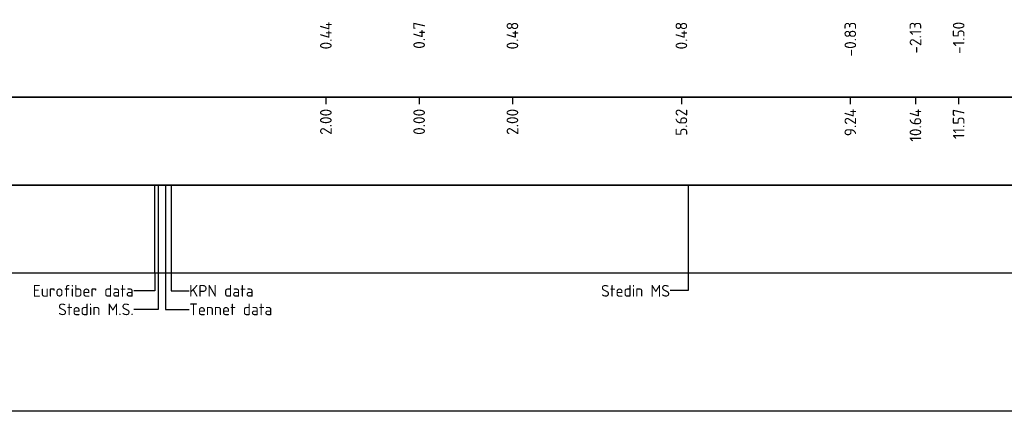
# Model space of a CAD drawing. Extents: x 102676 to 106538, y 417474 to 420545.
# Tile 82 of 112: x 104623.16 to 104644.27, y 418476.16 to 418484.55. Entities that reach past the tile are written whole.
import ezdxf
from ezdxf.lldxf.tags import DXFTag

# ---------------------------------------------------------------- set-up
doc = ezdxf.new("R2010")
doc.units = 0
for name, color, linetype, lineweight in [('B-WE-KL-DATA_KABELBED_KPN BV-G', 90, 'Continuous', 25), ('B-WE-KL-ET_MS_13 KV_STEDIN NETBEHEER BV-G', 130, 'KL-MS-N', 25), ('X-XX-AL-PROFIELBALK-G', 7, 'Continuous', 25), ('X-XX-AL-PROFIELBALK-T25', 7, 'Continuous', 25), ('X-XX-AL-TEKENBLAD_SITUATIE-O', 7, 'Continuous', 25)]:
    doc.layers.add(name, color=color, linetype=linetype, lineweight=lineweight)
doc.styles.add('NLCS-ISO-ANNOTATIEF-T25', font='NLCS-ISO.ttf', dxfattribs={"height": 2.5})
doc.styles.get("Standard").update_dxf_attribs({"font": 'arial.ttf'})
tags = doc.linetypes.add('KL-MS-N', pattern='A,4,-1,[103,NLCS.shx,S=0.75,R=0,X=0,Y=0],-1,4,-1,["M",Standard,S=1,R=0,X=0,Y=-0.5],-2', length=13).pattern_tags.tags
tags[18] = DXFTag(74, 10)

msp = doc.modelspace()

# ---------------------------------------------------------------- linework, layer by layer
at = {"layer": 'B-WE-KL-DATA_KABELBED_KPN BV-G', "elevation": 0.2233, "flags": 128}
for points in [[(104626.0573, 418479.1211), (104626.0573, 418481.0067)], [(104626.2863, 418481.0067), (104626.2864, 418479.1211)], [(104626.4078, 418481.0067), (104626.4079, 418479.1211)]]:
    msp.add_lwpolyline(points, dxfattribs=at)
at = {"layer": 'B-WE-KL-ET_MS_13 KV_STEDIN NETBEHEER BV-G', "elevation": 0.494, "flags": 128}
msp.add_lwpolyline([(104626.1304, 418481.0067), (104626.129, 418479.1211)], dxfattribs=at)
at = {"layer": 'B-WE-KL-ET_MS_13 KV_STEDIN NETBEHEER BV-G', "flags": 128}
msp.add_lwpolyline([(104637.4916, 418481.0067), (104637.4902, 418479.1211)], dxfattribs=at)
at = {"layer": 'X-XX-AL-PROFIELBALK-G', "color": 7, "linetype": 'Continuous', "lineweight": 25}
for p, q in [((104629.7254, 418482.8922, -1.4819), (104629.7254, 418482.7422, -1.4819)), ((104631.7254, 418482.8922), (104631.7254, 418482.7422)), ((104633.7254, 418482.8922, -1.4819), (104633.7254, 418482.7422, -1.4819)), ((104637.3467, 418482.8922, -1.9758), (104637.3467, 418482.7422, -1.9758)), ((104640.9684, 418482.8922, -0.494), (104640.9684, 418482.7422, -0.494)), ((104642.3645, 418482.8922, -0.494), (104642.3645, 418482.7422, -0.494)), ((104643.2908, 418482.8922, -0.494), (104643.2908, 418482.7422, -0.494))]:
    msp.add_line(p, q, dxfattribs=at)
for points in [[(104600.5757, 418484.7567), (104662.0937, 418484.7567), (104662.0937, 418482.8922), (104600.5757, 418482.8922)], [(104600.5757, 418482.8922), (104662.0937, 418482.8922), (104662.0937, 418481.0067), (104600.5757, 418481.0067)]]:
    msp.add_lwpolyline(points, close=True, dxfattribs=at)
at = {"layer": 'X-XX-AL-PROFIELBALK-G'}
msp.add_lwpolyline([(104600.5757, 418481.0067), (104662.0937, 418481.0067), (104662.0937, 418479.1211), (104600.5757, 418479.1211)], close=True, dxfattribs=at)
for points, elevation in [([(104626.0573, 418479.1211), (104626.0573, 418478.7408), (104625.6061, 418478.7408)], 0.2233), ([(104626.129, 418479.1211), (104626.129, 418478.3435), (104625.6061, 418478.3435)], 0.494), ([(104626.2864, 418479.1211), (104626.2864, 418478.3435), (104626.7938, 418478.3435)], 0.2233), ([(104626.4079, 418479.1211), (104626.4079, 418478.7408), (104626.7938, 418478.7408)], 0.2233)]:
    msp.add_lwpolyline(points, dxfattribs=dict(at, elevation=elevation))
msp.add_lwpolyline([(104637.4902, 418479.1211), (104637.4902, 418478.7492), (104637.1043, 418478.7492)], dxfattribs=at)
at = {"layer": 'X-XX-AL-TEKENBLAD_SITUATIE-O'}
msp.add_lwpolyline([(104596.2377, 418494.5079), (104662.6308, 418494.5079), (104662.6308, 418476.1588), (104596.2377, 418476.1588)], close=True, dxfattribs=at)

# ---------------------------------------------------------------- texts
at = {"layer": 'X-XX-AL-PROFIELBALK-T25', "char_height": 0.25, "attachment_point": 6, "rotation": 90, "style": 'NLCS-ISO-ANNOTATIEF-T25'}
for s, insert in [('0.44', (104629.7254, 418484.5067, -0.2261)), ('0.47', (104631.7254, 418484.5067, -0.2261)), ('0.48', (104633.7254, 418484.5067, -0.2261)), ('0.48', (104637.3467, 418484.5067, -0.7201)), ('-0.83', (104640.9684, 418484.5067, 0.7618)), ('-2.13', (104642.3645, 418484.5067, 0.7618)), ('-1.50', (104643.2908, 418484.5067, 0.7618)), ('2.00', (104629.7254, 418482.6422, -0.7201)), ('0.00', (104631.7254, 418482.6422, 0.7618)), ('2.00', (104633.7254, 418482.6422, -0.7201)), ('5.62', (104637.3467, 418482.6422, -1.214)), ('9.24', (104640.9684, 418482.6422, 0.2678)), ('10.64', (104642.3645, 418482.6422, 0.2678)), ('11.57', (104643.2908, 418482.6422, 0.2678))]:
    msp.add_mtext_dynamic_manual_height_columns(s, width=0.445486, gutter_width=0.9, heights=[0], dxfattribs=dict(at, insert=insert))
at = {"layer": 'X-XX-AL-PROFIELBALK-T25', "char_height": 0.25, "style": 'NLCS-ISO-ANNOTATIEF-T25'}
for s, width, heights, insert, attachment_point in [('Eurofiber data', 2.863413, [0], (104625.6061, 418478.7408, 0.494), 6), ('KPN data', 1.661857, [0.0771], (104626.7938, 418478.7408, 0.2233), 4), ('Stedin MS', 1.981523, [0], (104637.1043, 418478.7408), 6), ('Stedin M.S.', 2.796505, [0.8719], (104625.6061, 418478.3435, 0.494), 6), ('Tennet data', 2.365113, [0.3789], (104626.7938, 418478.3435, 0.2233), 4)]:
    msp.add_mtext_dynamic_manual_height_columns(s, width=width, gutter_width=0.9, heights=heights, dxfattribs=dict(at, insert=insert, attachment_point=attachment_point))

doc.saveas('drawing.dxf')
